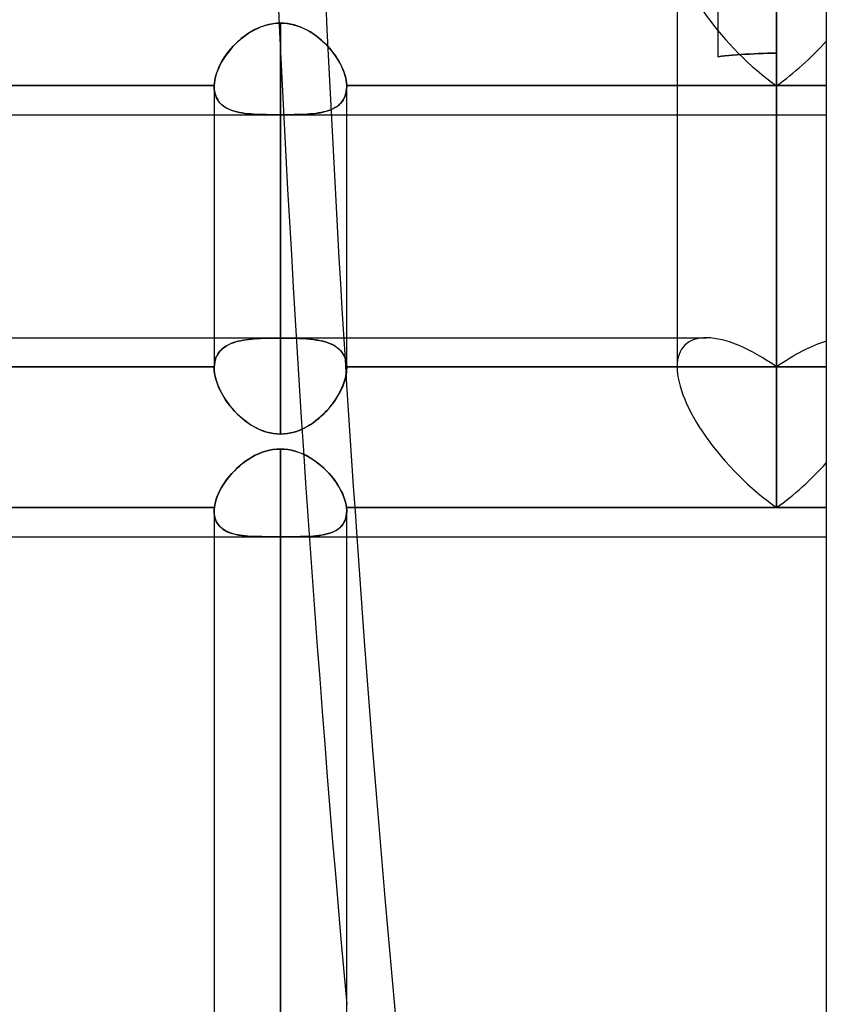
# Model space of a CAD drawing. Header units: millimetres. Extents: x -123 to 100, y -288 to 288.
# Tile 72 of 77: x -14 to 0, y 163 to 179. Entities that reach past the tile are written whole.
import ezdxf

# ---------------------------------------------------------------- set-up
doc = ezdxf.new("R2010")
doc.units = ezdxf.units.MM
doc.layers.add('MAIN-1', color=7, linetype='Continuous')
doc.layers.add('MAIN-2', color=7, linetype='Continuous')

msp = doc.modelspace()

# ---------------------------------------------------------------- linework, layer by layer
at = {"layer": 'MAIN-1'}
for p, q in [((0, 268), (0, -268)), ((-2.543, 180.98), (-2.543, 173.39)), ((-0.848, 179.782), (-0.848, 170.993)), ((-9.371, 179.247), (-9.437, 179.24)), ((-9.305, 179.25), (-9.371, 179.247)), ((-9.305, 179.25), (-9.305, 173.886)), ((-9.245, 179.248), (-9.305, 179.25)), ((-9.186, 179.242), (-9.245, 179.248)), ((-9.81, 179.102), (-9.866, 179.066)), ((-9.751, 179.134), (-9.81, 179.102)), ((-9.691, 179.164), (-9.751, 179.134)), ((-9.63, 179.189), (-9.691, 179.164)), ((-9.566, 179.211), (-9.63, 179.189)), ((-9.502, 179.228), (-9.566, 179.211)), ((-9.437, 179.24), (-9.502, 179.228)), ((-9.127, 179.232), (-9.186, 179.242)), ((-9.069, 179.218), (-9.127, 179.232)), ((-9.011, 179.2), (-9.069, 179.218)), ((-8.955, 179.179), (-9.011, 179.2)), ((-8.901, 179.155), (-8.955, 179.179)), ((-8.847, 179.128), (-8.901, 179.155)), ((-8.795, 179.099), (-8.847, 179.128)), ((-8.745, 179.066), (-8.795, 179.099)), ((-10.022, 178.943), (-10.07, 178.898)), ((-9.972, 178.987), (-10.022, 178.943)), ((-9.92, 179.028), (-9.972, 178.987)), ((-9.866, 179.066), (-9.92, 179.028)), ((-8.696, 179.032), (-8.745, 179.066)), ((-8.648, 178.995), (-8.696, 179.032)), ((-8.603, 178.957), (-8.648, 178.995)), ((-8.559, 178.916), (-8.603, 178.957)), ((-8.517, 178.875), (-8.559, 178.916)), ((-10.199, 178.751), (-10.237, 178.7)), ((-10.158, 178.802), (-10.199, 178.751)), ((-10.115, 178.85), (-10.158, 178.802)), ((-10.07, 178.898), (-10.115, 178.85)), ((-8.478, 178.832), (-8.517, 178.875)), ((-8.44, 178.788), (-8.478, 178.832)), ((-8.404, 178.742), (-8.44, 178.788)), ((-8.371, 178.696), (-8.404, 178.742)), ((-10.303, 178.596), (-10.332, 178.543)), ((-10.272, 178.648), (-10.303, 178.596)), ((-10.237, 178.7), (-10.272, 178.648)), ((-8.339, 178.649), (-8.371, 178.696)), ((-8.31, 178.602), (-8.339, 178.649)), ((-8.284, 178.554), (-8.31, 178.602)), ((-10.38, 178.436), (-10.398, 178.384)), ((-10.358, 178.489), (-10.38, 178.436)), ((-10.332, 178.543), (-10.358, 178.489)), ((-8.26, 178.506), (-8.284, 178.554)), ((-8.239, 178.458), (-8.26, 178.506)), ((-8.221, 178.411), (-8.239, 178.458)), ((-8.206, 178.364), (-8.221, 178.411)), ((-10.424, 178.281), (-10.431, 178.232)), ((-10.413, 178.332), (-10.424, 178.281)), ((-10.398, 178.384), (-10.413, 178.332)), ((-8.193, 178.317), (-8.206, 178.364)), ((-8.184, 178.272), (-8.193, 178.317)), ((-8.178, 178.227), (-8.184, 178.272)), ((-19.175, 178.184), (-10.435, 178.184)), ((-10.431, 178.232), (-10.435, 178.184)), ((-10.435, 178.184), (-10.435, 178.181)), ((-10.435, 178.181), (-10.435, 178.178)), ((-10.435, 178.178), (-10.435, 178.176)), ((-10.435, 178.176), (-10.435, 178.173)), ((-10.435, 178.173), (-10.435, 178.17)), ((-10.435, 178.17), (-10.435, 178.167)), ((-10.435, 178.168), (-10.435, 173.886)), ((-8.175, 178.184), (-8.178, 178.227)), ((-8.175, 178.184), (-2.543, 178.184)), ((-8.175, 178.182), (-8.175, 178.184)), ((-8.175, 178.179), (-8.175, 178.182)), ((-8.175, 178.177), (-8.175, 178.179)), ((-8.175, 178.175), (-8.175, 178.177)), ((-8.175, 178.172), (-8.175, 178.175)), ((-8.175, 178.17), (-8.175, 178.172)), ((-8.175, 178.168), (-8.175, 178.17)), ((-8.175, 173.886), (-8.175, 178.168)), ((-19.175, 177.687), (-10.435, 177.687)), ((-8.175, 177.687), (-2.543, 177.687)), ((-31.305, 173.886), (-2.543, 173.886)), ((-9.735, 171.883), (-9.792, 171.853)), ((-9.677, 171.91), (-9.735, 171.883)), ((-9.617, 171.934), (-9.677, 171.91)), ((-9.556, 171.953), (-9.617, 171.934)), ((-9.494, 171.969), (-9.556, 171.953)), ((-9.432, 171.98), (-9.494, 171.969)), ((-9.368, 171.987), (-9.432, 171.98)), ((-9.305, 171.99), (-9.368, 171.987)), ((-9.305, 171.99), (-9.305, 0)), ((-9.241, 171.987), (-9.305, 171.99)), ((-9.178, 171.98), (-9.241, 171.987)), ((-9.115, 171.969), (-9.178, 171.98)), ((-9.053, 171.953), (-9.115, 171.969)), ((-8.992, 171.933), (-9.053, 171.953)), ((-8.933, 171.91), (-8.992, 171.933)), ((-8.875, 171.883), (-8.933, 171.91)), ((-8.818, 171.853), (-8.875, 171.883)), ((-9.999, 171.706), (-10.046, 171.663)), ((-9.95, 171.746), (-9.999, 171.706)), ((-9.899, 171.784), (-9.95, 171.746)), ((-9.846, 171.82), (-9.899, 171.784)), ((-9.792, 171.853), (-9.846, 171.82)), ((-8.764, 171.82), (-8.818, 171.853)), ((-8.711, 171.784), (-8.764, 171.82)), ((-8.66, 171.746), (-8.711, 171.784)), ((-8.611, 171.706), (-8.66, 171.746)), ((-8.564, 171.663), (-8.611, 171.706)), ((-10.174, 171.527), (-10.212, 171.479)), ((-10.134, 171.574), (-10.174, 171.527)), ((-10.091, 171.619), (-10.134, 171.574)), ((-10.046, 171.663), (-10.091, 171.619)), ((-8.519, 171.62), (-8.564, 171.663)), ((-8.477, 171.574), (-8.519, 171.62)), ((-8.436, 171.528), (-8.477, 171.574)), ((-8.398, 171.48), (-8.436, 171.528)), ((-10.28, 171.381), (-10.31, 171.332)), ((-10.248, 171.431), (-10.28, 171.381)), ((-10.212, 171.479), (-10.248, 171.431)), ((-8.363, 171.432), (-8.398, 171.48)), ((-8.33, 171.382), (-8.363, 171.432)), ((-8.3, 171.333), (-8.33, 171.382)), ((-10.361, 171.232), (-10.382, 171.183)), ((-10.337, 171.282), (-10.361, 171.232)), ((-10.31, 171.332), (-10.337, 171.282)), ((-8.273, 171.283), (-8.3, 171.333)), ((-8.249, 171.233), (-8.273, 171.283)), ((-8.228, 171.183), (-8.249, 171.233)), ((-10.424, 171.038), (-10.431, 170.993)), ((-10.414, 171.085), (-10.424, 171.038)), ((-10.4, 171.134), (-10.414, 171.085)), ((-10.382, 171.183), (-10.4, 171.134)), ((-8.211, 171.134), (-8.228, 171.183)), ((-8.196, 171.086), (-8.211, 171.134)), ((-8.186, 171.039), (-8.196, 171.086)), ((-8.179, 170.993), (-8.186, 171.039)), ((-19.179, 170.993), (-10.431, 170.993)), ((-10.434, 170.96), (-10.435, 170.95)), ((-10.435, 170.95), (-10.435, 170.939)), ((-10.435, 170.939), (-10.435, 170.929)), ((-10.435, 170.929), (-10.435, 0)), ((-10.433, 170.971), (-10.434, 170.96)), ((-10.432, 170.982), (-10.433, 170.971)), ((-10.431, 170.993), (-10.432, 170.982)), ((-8.179, 170.993), (-0.848, 170.993)), ((-8.178, 170.983), (-8.179, 170.993)), ((-8.177, 170.974), (-8.178, 170.983)), ((-8.176, 170.965), (-8.177, 170.974)), ((-8.176, 170.956), (-8.176, 170.965)), ((-8.175, 170.947), (-8.176, 170.956)), ((-8.175, 170.938), (-8.175, 170.947)), ((-8.175, 170.929), (-8.175, 170.938)), ((-8.175, 0), (-8.175, 170.929)), ((-0.848, 170.993), (0, 170.993)), ((-19.175, 170.496), (-10.435, 170.496)), ((-8.175, 170.496), (0, 170.496))]:
    msp.add_line(p, q, dxfattribs=at)
for centre, major_axis, ratio, start_param, end_param in [((-0.848, 172.191), (1.566, -1.566), 0.414214, -2.748894, -1.178097), ((-0.848, 172.191), (-1.566, -1.566), 0.414214, 1.178097, 1.701696), ((129.184, 198.226), (0, 235.04), 0.587785, 1.689051, 1.933109)]:
    msp.add_ellipse(centre, major_axis=major_axis, ratio=ratio, start_param=start_param, end_param=end_param, dxfattribs=at)
at = {"layer": 'MAIN-2'}
for p, q in [((-0.848, 178.184), (-0.848, 183.531)), ((-0.848, 182.976), (-0.848, 178.184)), ((-0.848, 178.736), (-0.848, 182.179)), ((-1.848, 181.948), (-1.848, 178.678)), ((-2.543, 180.98), (-2.543, 173.39)), ((-0.848, 170.993), (-0.848, 179.782)), ((-9.42, 179.242), (-9.363, 179.248)), ((-9.363, 179.248), (-9.305, 179.25)), ((-9.305, 173.881), (-9.305, 179.25)), ((-9.305, 179.25), (-9.248, 179.248)), ((-9.248, 179.248), (-9.191, 179.242)), ((-9.896, 179.045), (-9.849, 179.078)), ((-9.849, 179.078), (-9.799, 179.108)), ((-9.799, 179.108), (-9.748, 179.136)), ((-9.748, 179.136), (-9.696, 179.161)), ((-9.696, 179.161), (-9.643, 179.184)), ((-9.643, 179.184), (-9.588, 179.204)), ((-9.588, 179.204), (-9.533, 179.22)), ((-9.533, 179.22), (-9.477, 179.233)), ((-9.477, 179.233), (-9.42, 179.242)), ((-9.191, 179.242), (-9.135, 179.233)), ((-9.135, 179.233), (-9.08, 179.221)), ((-9.08, 179.221), (-9.025, 179.205)), ((-9.025, 179.205), (-8.971, 179.186)), ((-8.971, 179.186), (-8.919, 179.164)), ((-8.919, 179.164), (-8.867, 179.139)), ((-8.867, 179.139), (-8.817, 179.112)), ((-8.817, 179.112), (-8.768, 179.082)), ((-8.768, 179.082), (-8.72, 179.05)), ((-10.072, 178.896), (-10.03, 178.936)), ((-10.03, 178.936), (-9.987, 178.974)), ((-9.987, 178.974), (-9.943, 179.01)), ((-9.943, 179.01), (-9.896, 179.045)), ((-8.72, 179.05), (-8.674, 179.015)), ((-8.674, 179.015), (-8.629, 178.979)), ((-8.629, 178.979), (-8.586, 178.941)), ((-8.586, 178.941), (-8.544, 178.901)), ((-10.219, 178.725), (-10.185, 178.769)), ((-10.185, 178.769), (-10.149, 178.813)), ((-10.149, 178.813), (-10.111, 178.855)), ((-10.111, 178.855), (-10.072, 178.896)), ((-8.544, 178.901), (-8.503, 178.86)), ((-8.503, 178.86), (-8.465, 178.817)), ((-8.465, 178.817), (-8.429, 178.774)), ((-8.429, 178.774), (-8.394, 178.729)), ((-10.332, 178.542), (-10.308, 178.588)), ((-10.308, 178.588), (-10.28, 178.634)), ((-10.28, 178.634), (-10.251, 178.68)), ((-10.251, 178.68), (-10.219, 178.725)), ((-8.394, 178.729), (-8.362, 178.684)), ((-8.362, 178.684), (-8.332, 178.638)), ((-8.332, 178.638), (-8.304, 178.591)), ((-8.304, 178.591), (-8.279, 178.545)), ((-1.847, 178.678), (-1.789, 178.684)), ((-1.789, 178.684), (-1.847, 178.678)), ((-1.789, 178.684), (-1.728, 178.69)), ((-1.728, 178.69), (-1.789, 178.684)), ((-1.728, 178.69), (-1.664, 178.696)), ((-1.664, 178.696), (-1.728, 178.69)), ((-1.664, 178.696), (-1.597, 178.702)), ((-1.597, 178.702), (-1.664, 178.696)), ((-1.597, 178.702), (-1.527, 178.708)), ((-1.527, 178.708), (-1.597, 178.702)), ((-1.527, 178.708), (-1.456, 178.714)), ((-1.456, 178.714), (-1.527, 178.708)), ((-1.456, 178.714), (-1.383, 178.719)), ((-1.383, 178.719), (-1.456, 178.714)), ((-1.383, 178.719), (-1.308, 178.723)), ((-1.308, 178.723), (-1.383, 178.719)), ((-1.308, 178.723), (-1.232, 178.727)), ((-1.232, 178.727), (-1.308, 178.723)), ((-1.232, 178.727), (-1.155, 178.73)), ((-1.155, 178.73), (-1.232, 178.727)), ((-1.155, 178.73), (-1.078, 178.733)), ((-1.078, 178.733), (-1.155, 178.73)), ((-1.078, 178.733), (-1.001, 178.735)), ((-1.001, 178.735), (-1.078, 178.733)), ((-1.001, 178.735), (-0.924, 178.736)), ((-0.924, 178.736), (-1.001, 178.735)), ((-0.924, 178.736), (-0.848, 178.736)), ((-0.848, 178.736), (-0.924, 178.736)), ((-0.848, 173.39), (-0.848, 178.736)), ((-0.848, 178.736), (-0.848, 173.39)), ((-10.392, 178.403), (-10.375, 178.449)), ((-10.375, 178.449), (-10.355, 178.496)), ((-10.355, 178.496), (-10.332, 178.542)), ((-8.279, 178.545), (-8.256, 178.498)), ((-8.256, 178.498), (-8.236, 178.451)), ((-8.236, 178.451), (-8.219, 178.405)), ((-8.219, 178.405), (-8.204, 178.359)), ((-10.432, 178.226), (-10.426, 178.269)), ((-10.426, 178.269), (-10.418, 178.313)), ((-10.418, 178.313), (-10.406, 178.358)), ((-10.406, 178.358), (-10.392, 178.403)), ((-8.204, 178.359), (-8.192, 178.314)), ((-8.192, 178.314), (-8.184, 178.269)), ((-8.184, 178.269), (-8.178, 178.226)), ((-10.435, 178.184), (-19.175, 178.184)), ((-10.435, 178.184), (-10.432, 178.226)), ((-10.435, 178.181), (-10.435, 178.184)), ((-10.435, 178.178), (-10.435, 178.181)), ((-10.435, 178.176), (-10.435, 178.178)), ((-10.435, 178.173), (-10.435, 178.176)), ((-10.435, 178.17), (-10.435, 178.173)), ((-10.435, 178.167), (-10.435, 178.17)), ((-10.435, 178.167), (-10.433, 178.124)), ((-10.433, 178.125), (-10.435, 178.167)), ((-10.428, 178.084), (-10.433, 178.125)), ((-10.433, 178.124), (-10.428, 178.083)), ((-10.42, 178.045), (-10.428, 178.084)), ((-10.428, 178.083), (-10.419, 178.044)), ((-8.182, 178.083), (-8.191, 178.044)), ((-8.19, 178.048), (-8.182, 178.086)), ((-8.182, 178.086), (-8.177, 178.126)), ((-8.177, 178.124), (-8.182, 178.083)), ((-8.178, 178.226), (-8.175, 178.184)), ((-8.177, 178.126), (-8.175, 178.168)), ((-8.175, 178.167), (-8.177, 178.124)), ((-8.175, 178.184), (-8.175, 178.181)), ((-0.848, 178.184), (-8.175, 178.184)), ((-8.175, 178.181), (-8.175, 178.178)), ((-8.175, 178.178), (-8.175, 178.176)), ((-8.175, 178.176), (-8.175, 178.173)), ((-8.175, 178.173), (-8.175, 178.17)), ((-8.175, 178.17), (-8.175, 178.167)), ((-2.543, 178.184), (-0.848, 178.184)), ((-0.848, 178.184), (0, 178.184)), ((0, 178.184), (-0.848, 178.184)), ((-10.408, 178.009), (-10.42, 178.045)), ((-10.419, 178.044), (-10.408, 178.008)), ((-10.393, 177.974), (-10.408, 178.009)), ((-10.408, 178.008), (-10.392, 177.973)), ((-10.375, 177.942), (-10.393, 177.974)), ((-10.392, 177.973), (-10.374, 177.941)), ((-10.354, 177.912), (-10.375, 177.942)), ((-10.374, 177.941), (-10.353, 177.91)), ((-10.33, 177.884), (-10.354, 177.912)), ((-10.353, 177.91), (-10.329, 177.882)), ((-8.259, 177.908), (-8.283, 177.88)), ((-8.276, 177.888), (-8.253, 177.916)), ((-8.237, 177.939), (-8.259, 177.908)), ((-8.253, 177.916), (-8.233, 177.946)), ((-8.218, 177.971), (-8.237, 177.939)), ((-8.233, 177.946), (-8.215, 177.978)), ((-8.203, 178.006), (-8.218, 177.971)), ((-8.215, 177.978), (-8.201, 178.012)), ((-8.191, 178.044), (-8.203, 178.006)), ((-8.201, 178.012), (-8.19, 178.048)), ((-10.303, 177.858), (-10.33, 177.884)), ((-10.329, 177.882), (-10.302, 177.857)), ((-10.274, 177.834), (-10.303, 177.858)), ((-10.302, 177.857), (-10.272, 177.833)), ((-10.242, 177.813), (-10.274, 177.834)), ((-10.272, 177.833), (-10.24, 177.812)), ((-10.208, 177.794), (-10.242, 177.813)), ((-10.24, 177.812), (-10.206, 177.793)), ((-10.171, 177.777), (-10.208, 177.794)), ((-10.206, 177.793), (-10.169, 177.776)), ((-10.133, 177.762), (-10.171, 177.777)), ((-10.169, 177.776), (-10.13, 177.761)), ((-10.092, 177.748), (-10.133, 177.762)), ((-10.13, 177.761), (-10.089, 177.747)), ((-10.049, 177.737), (-10.092, 177.748)), ((-10.089, 177.747), (-10.046, 177.736)), ((-10.005, 177.727), (-10.049, 177.737)), ((-10.046, 177.736), (-10.002, 177.726)), ((-8.567, 177.735), (-8.61, 177.726)), ((-8.585, 177.731), (-8.543, 177.741)), ((-8.524, 177.746), (-8.567, 177.735)), ((-8.543, 177.741), (-8.503, 177.753)), ((-8.484, 177.759), (-8.524, 177.746)), ((-8.503, 177.753), (-8.464, 177.766)), ((-8.445, 177.774), (-8.484, 177.759)), ((-8.464, 177.766), (-8.428, 177.782)), ((-8.408, 177.791), (-8.445, 177.774)), ((-8.428, 177.782), (-8.393, 177.799)), ((-8.373, 177.81), (-8.408, 177.791)), ((-8.393, 177.799), (-8.36, 177.818)), ((-8.34, 177.831), (-8.373, 177.81)), ((-8.36, 177.818), (-8.329, 177.84)), ((-8.31, 177.855), (-8.34, 177.831)), ((-8.329, 177.84), (-8.301, 177.863)), ((-8.283, 177.88), (-8.31, 177.855)), ((-8.301, 177.863), (-8.276, 177.888)), ((-10.435, 177.687), (-8.175, 177.687)), ((-9.959, 177.718), (-10.005, 177.727)), ((-10.002, 177.726), (-9.956, 177.718)), ((-9.911, 177.711), (-9.959, 177.718)), ((-9.956, 177.718), (-9.908, 177.711)), ((-9.861, 177.705), (-9.911, 177.711)), ((-9.908, 177.711), (-9.859, 177.705)), ((-9.811, 177.701), (-9.861, 177.705)), ((-9.859, 177.705), (-9.809, 177.701)), ((-9.759, 177.697), (-9.811, 177.701)), ((-9.809, 177.701), (-9.758, 177.697)), ((-9.706, 177.694), (-9.759, 177.697)), ((-9.758, 177.697), (-9.705, 177.694)), ((-9.652, 177.692), (-9.706, 177.694)), ((-9.705, 177.694), (-9.651, 177.692)), ((-9.596, 177.691), (-9.652, 177.692)), ((-9.651, 177.692), (-9.596, 177.691)), ((-9.596, 177.691), (-9.54, 177.69)), ((-9.54, 177.69), (-9.596, 177.691)), ((-9.54, 177.69), (-9.482, 177.689)), ((-9.483, 177.689), (-9.54, 177.69)), ((-9.424, 177.689), (-9.483, 177.689)), ((-9.482, 177.689), (-9.423, 177.689)), ((-9.365, 177.688), (-9.424, 177.689)), ((-9.423, 177.689), (-9.364, 177.688)), ((-9.305, 177.688), (-9.365, 177.688)), ((-9.364, 177.688), (-9.305, 177.688)), ((-9.305, 172.245), (-9.305, 177.688)), ((-9.305, 177.688), (-9.305, 172.245)), ((-9.305, 177.688), (-9.248, 177.688)), ((-9.246, 177.688), (-9.305, 177.688)), ((-9.248, 177.688), (-9.191, 177.688)), ((-9.187, 177.688), (-9.246, 177.688)), ((-9.191, 177.688), (-9.134, 177.689)), ((-9.129, 177.689), (-9.187, 177.688)), ((-9.134, 177.689), (-9.078, 177.69)), ((-9.072, 177.69), (-9.129, 177.689)), ((-9.078, 177.69), (-9.023, 177.69)), ((-9.015, 177.691), (-9.072, 177.69)), ((-9.023, 177.69), (-8.969, 177.692)), ((-8.959, 177.692), (-9.015, 177.691)), ((-8.969, 177.692), (-8.916, 177.694)), ((-8.905, 177.694), (-8.959, 177.692)), ((-8.916, 177.694), (-8.865, 177.696)), ((-8.852, 177.697), (-8.905, 177.694)), ((-8.865, 177.696), (-8.815, 177.7)), ((-8.8, 177.701), (-8.852, 177.697)), ((-8.815, 177.7), (-8.766, 177.704)), ((-8.751, 177.705), (-8.8, 177.701)), ((-8.766, 177.704), (-8.719, 177.709)), ((-8.702, 177.711), (-8.751, 177.705)), ((-8.719, 177.709), (-8.673, 177.715)), ((-8.656, 177.718), (-8.702, 177.711)), ((-8.673, 177.715), (-8.629, 177.722)), ((-8.61, 177.726), (-8.656, 177.718)), ((-8.629, 177.722), (-8.585, 177.731)), ((-2.543, 177.687), (0, 177.687)), ((-10.435, 173.886), (-10.435, 173.373)), ((-9.696, 173.872), (-9.642, 173.875)), ((-9.639, 173.875), (-9.691, 173.872)), ((-9.642, 173.875), (-9.588, 173.877)), ((-9.585, 173.877), (-9.639, 173.875)), ((-9.588, 173.877), (-9.533, 173.878)), ((-9.53, 173.878), (-9.585, 173.877)), ((-9.533, 173.878), (-9.476, 173.88)), ((-9.475, 173.88), (-9.53, 173.878)), ((-9.476, 173.88), (-9.419, 173.88)), ((-9.419, 173.88), (-9.475, 173.88)), ((-9.419, 173.88), (-9.362, 173.881)), ((-9.362, 173.881), (-9.419, 173.88)), ((-9.362, 173.881), (-9.305, 173.881)), ((-9.305, 173.881), (-9.362, 173.881)), ((-9.305, 173.881), (-9.239, 173.881)), ((-9.247, 173.881), (-9.305, 173.881)), ((-9.19, 173.88), (-9.247, 173.881)), ((-9.239, 173.881), (-9.173, 173.88)), ((-9.133, 173.88), (-9.19, 173.88)), ((-9.173, 173.88), (-9.107, 173.879)), ((-9.077, 173.878), (-9.133, 173.88)), ((-9.107, 173.879), (-9.042, 173.877)), ((-9.022, 173.877), (-9.077, 173.878)), ((-9.042, 173.877), (-8.979, 173.875)), ((-8.967, 173.874), (-9.022, 173.877)), ((-8.979, 173.875), (-8.917, 173.872)), ((-8.914, 173.872), (-8.967, 173.874)), ((-8.175, 173.373), (-8.175, 173.886)), ((-2.543, 173.886), (-2.045, 173.886)), ((-10.307, 173.689), (-10.28, 173.712)), ((-10.278, 173.714), (-10.306, 173.69)), ((-10.28, 173.712), (-10.25, 173.734)), ((-10.248, 173.735), (-10.278, 173.714)), ((-10.25, 173.734), (-10.218, 173.754)), ((-10.216, 173.755), (-10.248, 173.735)), ((-10.218, 173.754), (-10.185, 173.772)), ((-10.181, 173.773), (-10.216, 173.755)), ((-10.185, 173.772), (-10.149, 173.788)), ((-10.145, 173.789), (-10.181, 173.773)), ((-10.149, 173.788), (-10.111, 173.802)), ((-10.107, 173.804), (-10.145, 173.789)), ((-10.111, 173.802), (-10.071, 173.815)), ((-10.066, 173.816), (-10.107, 173.804)), ((-10.071, 173.815), (-10.03, 173.826)), ((-10.024, 173.828), (-10.066, 173.816)), ((-10.03, 173.826), (-9.987, 173.836)), ((-9.981, 173.837), (-10.024, 173.828)), ((-9.987, 173.836), (-9.942, 173.845)), ((-9.936, 173.846), (-9.981, 173.837)), ((-9.942, 173.845), (-9.896, 173.852)), ((-9.89, 173.853), (-9.936, 173.846)), ((-9.896, 173.852), (-9.848, 173.859)), ((-9.842, 173.859), (-9.89, 173.853)), ((-9.848, 173.859), (-9.798, 173.864)), ((-9.793, 173.864), (-9.842, 173.859)), ((-9.798, 173.864), (-9.748, 173.868)), ((-9.743, 173.869), (-9.793, 173.864)), ((-9.748, 173.868), (-9.696, 173.872)), ((-9.691, 173.872), (-9.743, 173.869)), ((-8.917, 173.872), (-8.857, 173.868)), ((-8.862, 173.868), (-8.914, 173.872)), ((-8.811, 173.864), (-8.862, 173.868)), ((-8.857, 173.868), (-8.799, 173.863)), ((-8.761, 173.858), (-8.811, 173.864)), ((-8.799, 173.863), (-8.742, 173.856)), ((-8.714, 173.852), (-8.761, 173.858)), ((-8.742, 173.856), (-8.688, 173.848)), ((-8.667, 173.845), (-8.714, 173.852)), ((-8.688, 173.848), (-8.636, 173.839)), ((-8.623, 173.836), (-8.667, 173.845)), ((-8.636, 173.839), (-8.586, 173.828)), ((-8.58, 173.826), (-8.623, 173.836)), ((-8.586, 173.828), (-8.538, 173.815)), ((-8.538, 173.815), (-8.58, 173.826)), ((-8.538, 173.815), (-8.493, 173.8)), ((-8.499, 173.802), (-8.538, 173.815)), ((-8.461, 173.787), (-8.499, 173.802)), ((-8.493, 173.8), (-8.45, 173.783)), ((-8.425, 173.771), (-8.461, 173.787)), ((-8.45, 173.783), (-8.41, 173.764)), ((-8.391, 173.753), (-8.425, 173.771)), ((-8.41, 173.764), (-8.372, 173.742)), ((-8.359, 173.734), (-8.391, 173.753)), ((-8.372, 173.742), (-8.338, 173.718)), ((-8.33, 173.712), (-8.359, 173.734)), ((-8.338, 173.718), (-8.306, 173.692)), ((-8.302, 173.688), (-8.33, 173.712)), ((-10.418, 173.506), (-10.406, 173.542)), ((-10.406, 173.542), (-10.418, 173.507)), ((-10.391, 173.576), (-10.406, 173.542)), ((-10.406, 173.542), (-10.392, 173.575)), ((-10.392, 173.575), (-10.374, 173.606)), ((-10.374, 173.607), (-10.391, 173.576)), ((-10.354, 173.637), (-10.374, 173.607)), ((-10.374, 173.606), (-10.355, 173.636)), ((-10.355, 173.636), (-10.332, 173.663)), ((-10.331, 173.665), (-10.354, 173.637)), ((-10.332, 173.663), (-10.307, 173.689)), ((-10.306, 173.69), (-10.331, 173.665)), ((-8.306, 173.692), (-8.277, 173.663)), ((-8.278, 173.663), (-8.302, 173.688)), ((-8.255, 173.636), (-8.278, 173.663)), ((-8.277, 173.663), (-8.252, 173.631)), ((-8.235, 173.606), (-8.255, 173.636)), ((-8.252, 173.631), (-8.23, 173.597)), ((-8.218, 173.575), (-8.235, 173.606)), ((-8.23, 173.597), (-8.211, 173.56)), ((-8.204, 173.541), (-8.218, 173.575)), ((-8.211, 173.56), (-8.197, 173.521)), ((-8.192, 173.506), (-8.204, 173.541)), ((-19.175, 173.39), (-10.435, 173.39)), ((-10.435, 173.39), (-19.175, 173.39)), ((-10.435, 173.39), (-10.432, 173.43)), ((-10.432, 173.43), (-10.435, 173.39)), ((-10.435, 173.387), (-10.435, 173.39)), ((-10.435, 173.39), (-10.435, 173.387)), ((-10.435, 173.384), (-10.435, 173.387)), ((-10.435, 173.387), (-10.435, 173.384)), ((-10.435, 173.381), (-10.435, 173.384)), ((-10.435, 173.384), (-10.435, 173.381)), ((-10.435, 173.379), (-10.435, 173.381)), ((-10.435, 173.381), (-10.435, 173.378)), ((-10.435, 173.376), (-10.435, 173.379)), ((-10.435, 173.378), (-10.435, 173.376)), ((-10.435, 173.373), (-10.435, 173.376)), ((-10.435, 173.376), (-10.435, 173.373)), ((-10.433, 173.327), (-10.435, 173.373)), ((-10.435, 173.373), (-10.433, 173.327)), ((-10.426, 173.47), (-10.432, 173.43)), ((-10.432, 173.43), (-10.426, 173.469)), ((-10.418, 173.507), (-10.426, 173.47)), ((-10.426, 173.469), (-10.418, 173.506)), ((-8.197, 173.521), (-8.186, 173.479)), ((-8.184, 173.469), (-8.192, 173.506)), ((-8.186, 173.479), (-8.179, 173.436)), ((-8.178, 173.43), (-8.184, 173.469)), ((-8.179, 173.436), (-8.175, 173.39)), ((-8.175, 173.39), (-8.178, 173.43)), ((-8.177, 173.328), (-8.175, 173.373)), ((-8.175, 173.373), (-8.177, 173.329)), ((-8.175, 173.39), (-0.848, 173.39)), ((-8.175, 173.387), (-8.175, 173.39)), ((-8.175, 173.39), (-8.175, 173.387)), ((-0.848, 173.39), (-8.175, 173.39)), ((-8.175, 173.384), (-8.175, 173.387)), ((-8.175, 173.387), (-8.175, 173.385)), ((-8.175, 173.385), (-8.175, 173.383)), ((-8.175, 173.381), (-8.175, 173.384)), ((-8.175, 173.383), (-8.175, 173.38)), ((-8.175, 173.379), (-8.175, 173.381)), ((-8.175, 173.38), (-8.175, 173.378)), ((-8.175, 173.376), (-8.175, 173.379)), ((-8.175, 173.378), (-8.175, 173.376)), ((-8.175, 173.373), (-8.175, 173.376)), ((-8.175, 173.376), (-8.175, 173.373)), ((0, 173.39), (-0.848, 173.39)), ((-0.848, 173.39), (0, 173.39)), ((-10.428, 173.28), (-10.433, 173.327)), ((-10.433, 173.327), (-10.428, 173.279)), ((-10.42, 173.232), (-10.428, 173.28)), ((-10.428, 173.279), (-10.419, 173.231)), ((-10.408, 173.183), (-10.42, 173.232)), ((-10.419, 173.231), (-10.407, 173.181)), ((-8.202, 173.184), (-8.19, 173.233)), ((-8.189, 173.238), (-8.2, 173.191)), ((-8.19, 173.233), (-8.182, 173.281)), ((-8.181, 173.284), (-8.189, 173.238)), ((-8.182, 173.281), (-8.177, 173.328)), ((-8.177, 173.329), (-8.181, 173.284)), ((-10.392, 173.133), (-10.408, 173.183)), ((-10.407, 173.181), (-10.392, 173.13)), ((-10.374, 173.082), (-10.392, 173.133)), ((-10.392, 173.13), (-10.373, 173.079)), ((-10.353, 173.031), (-10.374, 173.082)), ((-10.373, 173.079), (-10.351, 173.028)), ((-8.28, 172.983), (-8.256, 173.033)), ((-8.25, 173.047), (-8.272, 172.998)), ((-8.256, 173.033), (-8.235, 173.084)), ((-8.231, 173.095), (-8.25, 173.047)), ((-8.235, 173.084), (-8.217, 173.134)), ((-8.214, 173.144), (-8.231, 173.095)), ((-8.217, 173.134), (-8.202, 173.184)), ((-8.2, 173.191), (-8.214, 173.144)), ((-10.328, 172.98), (-10.353, 173.031)), ((-10.351, 173.028), (-10.327, 172.977)), ((-10.301, 172.929), (-10.328, 172.98)), ((-10.327, 172.977), (-10.3, 172.926)), ((-10.272, 172.878), (-10.301, 172.929)), ((-10.3, 172.926), (-10.27, 172.875)), ((-10.24, 172.828), (-10.272, 172.878)), ((-10.27, 172.875), (-10.237, 172.824)), ((-8.368, 172.832), (-8.336, 172.882)), ((-8.324, 172.902), (-8.354, 172.854)), ((-8.336, 172.882), (-8.307, 172.932)), ((-8.297, 172.95), (-8.324, 172.902)), ((-8.307, 172.932), (-8.28, 172.983)), ((-8.272, 172.998), (-8.297, 172.95)), ((-10.205, 172.779), (-10.24, 172.828)), ((-10.237, 172.824), (-10.202, 172.775)), ((-10.168, 172.731), (-10.205, 172.779)), ((-10.202, 172.775), (-10.165, 172.727)), ((-10.13, 172.684), (-10.168, 172.731)), ((-10.165, 172.727), (-10.126, 172.68)), ((-8.455, 172.714), (-8.492, 172.67)), ((-8.477, 172.687), (-8.439, 172.734)), ((-8.419, 172.76), (-8.455, 172.714)), ((-8.439, 172.734), (-8.402, 172.783)), ((-8.385, 172.806), (-8.419, 172.76)), ((-8.402, 172.783), (-8.368, 172.832)), ((-8.354, 172.854), (-8.385, 172.806)), ((-10.089, 172.638), (-10.13, 172.684)), ((-10.126, 172.68), (-10.086, 172.635)), ((-10.047, 172.594), (-10.089, 172.638)), ((-10.086, 172.635), (-10.043, 172.591)), ((-10.003, 172.552), (-10.047, 172.594)), ((-10.043, 172.591), (-10, 172.549)), ((-9.958, 172.512), (-10.003, 172.552)), ((-10, 172.549), (-9.954, 172.509)), ((-8.616, 172.544), (-8.661, 172.505)), ((-8.651, 172.513), (-8.605, 172.554)), ((-8.573, 172.585), (-8.616, 172.544)), ((-8.605, 172.554), (-8.561, 172.597)), ((-8.532, 172.627), (-8.573, 172.585)), ((-8.561, 172.597), (-8.518, 172.641)), ((-8.492, 172.67), (-8.532, 172.627)), ((-8.518, 172.641), (-8.477, 172.687)), ((-9.911, 172.474), (-9.958, 172.512)), ((-9.954, 172.509), (-9.908, 172.472)), ((-9.863, 172.439), (-9.911, 172.474)), ((-9.908, 172.472), (-9.859, 172.436)), ((-9.813, 172.405), (-9.863, 172.439)), ((-9.859, 172.436), (-9.81, 172.403)), ((-9.762, 172.374), (-9.813, 172.405)), ((-9.81, 172.403), (-9.758, 172.372)), ((-9.708, 172.345), (-9.762, 172.374)), ((-9.758, 172.372), (-9.705, 172.344)), ((-8.856, 172.37), (-8.908, 172.342)), ((-8.904, 172.344), (-8.851, 172.372)), ((-8.805, 172.4), (-8.856, 172.37)), ((-8.851, 172.372), (-8.799, 172.404)), ((-8.755, 172.433), (-8.805, 172.4)), ((-8.799, 172.404), (-8.749, 172.438)), ((-8.707, 172.468), (-8.755, 172.433)), ((-8.749, 172.438), (-8.699, 172.474)), ((-8.661, 172.505), (-8.707, 172.468)), ((-8.699, 172.474), (-8.651, 172.513)), ((-9.654, 172.32), (-9.708, 172.345)), ((-9.705, 172.344), (-9.651, 172.319)), ((-9.598, 172.298), (-9.654, 172.32)), ((-9.651, 172.319), (-9.595, 172.297)), ((-9.54, 172.279), (-9.598, 172.298)), ((-9.595, 172.297), (-9.538, 172.278)), ((-9.482, 172.264), (-9.54, 172.279)), ((-9.538, 172.278), (-9.481, 172.264)), ((-9.424, 172.254), (-9.482, 172.264)), ((-9.481, 172.264), (-9.423, 172.253)), ((-9.365, 172.247), (-9.424, 172.254)), ((-9.423, 172.253), (-9.364, 172.247)), ((-9.305, 172.245), (-9.365, 172.247)), ((-9.364, 172.247), (-9.305, 172.245)), ((-9.305, 172.245), (-9.245, 172.247)), ((-9.246, 172.247), (-9.305, 172.245)), ((-9.187, 172.253), (-9.246, 172.247)), ((-9.245, 172.247), (-9.186, 172.254)), ((-9.129, 172.264), (-9.187, 172.253)), ((-9.186, 172.254), (-9.127, 172.264)), ((-9.072, 172.278), (-9.129, 172.264)), ((-9.127, 172.264), (-9.07, 172.279)), ((-9.016, 172.296), (-9.072, 172.278)), ((-9.07, 172.279), (-9.014, 172.297)), ((-8.962, 172.318), (-9.016, 172.296)), ((-9.014, 172.297), (-8.958, 172.319)), ((-8.908, 172.342), (-8.962, 172.318)), ((-8.958, 172.319), (-8.904, 172.344)), ((-9.791, 171.853), (-9.734, 171.884)), ((-9.734, 171.884), (-9.676, 171.91)), ((-9.676, 171.91), (-9.617, 171.934)), ((-9.617, 171.934), (-9.556, 171.954)), ((-9.556, 171.954), (-9.494, 171.969)), ((-9.494, 171.969), (-9.432, 171.98)), ((-9.432, 171.98), (-9.369, 171.987)), ((-9.369, 171.987), (-9.305, 171.99)), ((-9.305, 0), (-9.305, 171.99)), ((-9.305, 171.99), (-9.242, 171.987)), ((-9.242, 171.987), (-9.18, 171.981)), ((-9.18, 171.981), (-9.118, 171.97)), ((-9.118, 171.97), (-9.057, 171.954)), ((-9.057, 171.954), (-8.997, 171.935)), ((-8.997, 171.935), (-8.938, 171.912)), ((-8.938, 171.912), (-8.881, 171.886)), ((-8.881, 171.886), (-8.825, 171.857)), ((-10.045, 171.664), (-9.998, 171.706)), ((-9.998, 171.706), (-9.949, 171.747)), ((-9.949, 171.747), (-9.898, 171.785)), ((-9.898, 171.785), (-9.845, 171.82)), ((-9.845, 171.82), (-9.791, 171.853)), ((-8.825, 171.857), (-8.771, 171.825)), ((-8.771, 171.825), (-8.718, 171.789)), ((-8.718, 171.789), (-8.667, 171.752)), ((-8.667, 171.752), (-8.618, 171.712)), ((-8.618, 171.712), (-8.57, 171.669)), ((-10.211, 171.48), (-10.173, 171.528)), ((-10.173, 171.528), (-10.133, 171.575)), ((-10.133, 171.575), (-10.09, 171.62)), ((-10.09, 171.62), (-10.045, 171.664)), ((-8.57, 171.669), (-8.525, 171.625)), ((-8.525, 171.625), (-8.482, 171.58)), ((-8.482, 171.58), (-8.441, 171.533)), ((-8.441, 171.533), (-8.402, 171.485)), ((-10.31, 171.333), (-10.28, 171.382)), ((-10.28, 171.382), (-10.247, 171.432)), ((-10.247, 171.432), (-10.211, 171.48)), ((-8.402, 171.485), (-8.366, 171.436)), ((-8.366, 171.436), (-8.333, 171.386)), ((-8.333, 171.386), (-8.302, 171.336)), ((-10.382, 171.184), (-10.361, 171.233)), ((-10.361, 171.233), (-10.337, 171.283)), ((-10.337, 171.283), (-10.31, 171.333)), ((-8.302, 171.336), (-8.274, 171.285)), ((-8.274, 171.285), (-8.25, 171.235)), ((-8.25, 171.235), (-8.229, 171.185)), ((-10.431, 170.993), (-10.424, 171.039)), ((-10.424, 171.039), (-10.413, 171.086)), ((-10.413, 171.086), (-10.399, 171.135)), ((-10.399, 171.135), (-10.382, 171.184)), ((-8.229, 171.185), (-8.211, 171.135)), ((-8.211, 171.135), (-8.197, 171.087)), ((-8.197, 171.087), (-8.186, 171.039)), ((-8.186, 171.039), (-8.179, 170.993)), ((-10.431, 170.993), (-19.179, 170.993)), ((-10.435, 170.95), (-10.434, 170.96)), ((-10.435, 170.939), (-10.435, 170.95)), ((-10.435, 170.929), (-10.435, 170.939)), ((-10.434, 170.892), (-10.435, 170.929)), ((-10.435, 170.929), (-10.433, 170.886)), ((-10.434, 170.96), (-10.433, 170.971)), ((-10.429, 170.856), (-10.434, 170.892)), ((-10.433, 170.971), (-10.432, 170.982)), ((-10.433, 170.886), (-10.427, 170.845)), ((-10.432, 170.982), (-10.431, 170.993)), ((-10.422, 170.822), (-10.429, 170.856)), ((-8.177, 170.885), (-8.183, 170.844)), ((-8.182, 170.851), (-8.177, 170.889)), ((-8.179, 170.993), (-8.178, 170.982)), ((-0.848, 170.993), (-8.179, 170.993)), ((-8.178, 170.982), (-8.177, 170.971)), ((-8.177, 170.971), (-8.176, 170.96)), ((-8.177, 170.889), (-8.175, 170.929)), ((-8.175, 170.928), (-8.177, 170.885)), ((-8.176, 170.96), (-8.175, 170.949)), ((-8.175, 170.949), (-8.175, 170.939)), ((-8.175, 170.939), (-8.175, 170.928)), ((0, 170.993), (-0.848, 170.993)), ((-10.427, 170.845), (-10.418, 170.806)), ((-10.413, 170.79), (-10.422, 170.822)), ((-10.418, 170.806), (-10.405, 170.77)), ((-10.4, 170.76), (-10.413, 170.79)), ((-10.405, 170.77), (-10.388, 170.737)), ((-10.385, 170.731), (-10.4, 170.76)), ((-10.388, 170.737), (-10.368, 170.705)), ((-10.368, 170.704), (-10.385, 170.731)), ((-10.368, 170.705), (-10.345, 170.677)), ((-10.348, 170.68), (-10.368, 170.704)), ((-8.277, 170.664), (-8.254, 170.69)), ((-8.243, 170.704), (-8.267, 170.675)), ((-8.254, 170.69), (-8.233, 170.718)), ((-8.223, 170.735), (-8.243, 170.704)), ((-8.233, 170.718), (-8.216, 170.748)), ((-8.206, 170.769), (-8.223, 170.735)), ((-8.216, 170.748), (-8.201, 170.78)), ((-8.192, 170.805), (-8.206, 170.769)), ((-8.201, 170.78), (-8.19, 170.814)), ((-8.183, 170.844), (-8.192, 170.805)), ((-8.19, 170.814), (-8.182, 170.851)), ((-10.325, 170.657), (-10.348, 170.68)), ((-10.345, 170.677), (-10.318, 170.65)), ((-10.301, 170.636), (-10.325, 170.657)), ((-10.318, 170.65), (-10.289, 170.627)), ((-10.274, 170.616), (-10.301, 170.636)), ((-10.289, 170.627), (-10.257, 170.605)), ((-10.245, 170.599), (-10.274, 170.616)), ((-10.257, 170.605), (-10.222, 170.586)), ((-10.214, 170.583), (-10.245, 170.599)), ((-10.222, 170.586), (-10.184, 170.57)), ((-10.181, 170.569), (-10.214, 170.583)), ((-10.184, 170.57), (-10.144, 170.555)), ((-10.147, 170.556), (-10.181, 170.569)), ((-10.111, 170.545), (-10.147, 170.556)), ((-10.144, 170.555), (-10.102, 170.543)), ((-10.073, 170.535), (-10.111, 170.545)), ((-10.102, 170.543), (-10.058, 170.532)), ((-10.033, 170.527), (-10.073, 170.535)), ((-10.058, 170.532), (-10.012, 170.523)), ((-9.992, 170.52), (-10.033, 170.527)), ((-10.012, 170.523), (-9.964, 170.516)), ((-9.95, 170.514), (-9.992, 170.52)), ((-9.964, 170.516), (-9.914, 170.51)), ((-8.679, 170.512), (-8.634, 170.518)), ((-8.601, 170.523), (-8.648, 170.516)), ((-8.634, 170.518), (-8.59, 170.525)), ((-8.555, 170.531), (-8.601, 170.523)), ((-8.59, 170.525), (-8.548, 170.533)), ((-8.511, 170.542), (-8.555, 170.531)), ((-8.548, 170.533), (-8.507, 170.543)), ((-8.469, 170.554), (-8.511, 170.542)), ((-8.507, 170.543), (-8.468, 170.554)), ((-8.429, 170.568), (-8.469, 170.554)), ((-8.468, 170.554), (-8.431, 170.568)), ((-8.431, 170.568), (-8.395, 170.583)), ((-8.391, 170.585), (-8.429, 170.568)), ((-8.395, 170.583), (-8.362, 170.6)), ((-8.356, 170.604), (-8.391, 170.585)), ((-8.362, 170.6), (-8.331, 170.62)), ((-8.323, 170.625), (-8.356, 170.604)), ((-8.331, 170.62), (-8.303, 170.641)), ((-8.294, 170.649), (-8.323, 170.625)), ((-8.303, 170.641), (-8.277, 170.664)), ((-8.267, 170.675), (-8.294, 170.649)), ((-10.435, 170.496), (-9.464, 170.496)), ((-9.906, 170.509), (-9.95, 170.514)), ((-9.914, 170.51), (-9.863, 170.506)), ((-9.861, 170.505), (-9.906, 170.509)), ((-9.863, 170.506), (-9.81, 170.502)), ((-9.815, 170.502), (-9.861, 170.505)), ((-9.768, 170.5), (-9.815, 170.502)), ((-9.81, 170.502), (-9.756, 170.5)), ((-9.72, 170.499), (-9.768, 170.5)), ((-9.756, 170.5), (-9.701, 170.498)), ((-9.671, 170.497), (-9.72, 170.499)), ((-9.701, 170.498), (-9.644, 170.497)), ((-9.621, 170.497), (-9.671, 170.497)), ((-9.644, 170.497), (-9.586, 170.496)), ((-9.571, 170.496), (-9.621, 170.497)), ((-9.586, 170.496), (-9.527, 170.496)), ((-9.519, 170.496), (-9.571, 170.496)), ((-9.527, 170.496), (-9.466, 170.496)), ((-9.467, 170.496), (-9.519, 170.496)), ((-9.44, 170.496), (-9.467, 170.496)), ((-9.466, 170.496), (-9.439, 170.496)), ((-9.413, 170.496), (-9.44, 170.496)), ((-9.439, 170.496), (-9.413, 170.496)), ((-9.386, 170.496), (-9.413, 170.496)), ((-9.413, 170.496), (-9.386, 170.496)), ((-9.359, 170.496), (-9.386, 170.496)), ((-9.386, 170.496), (-9.359, 170.496)), ((-9.332, 170.496), (-9.359, 170.496)), ((-9.359, 170.496), (-9.332, 170.496)), ((-9.305, 170.496), (-9.332, 170.496)), ((-9.332, 170.496), (-9.305, 170.496)), ((-9.305, 170.496), (-9.305, 0)), ((-9.305, 0), (-9.305, 170.496)), ((-9.278, 170.496), (-9.305, 170.496)), ((-9.305, 170.496), (-9.278, 170.496)), ((-9.251, 170.496), (-9.278, 170.496)), ((-9.278, 170.496), (-9.251, 170.496)), ((-9.224, 170.496), (-9.251, 170.496)), ((-9.251, 170.496), (-9.225, 170.496)), ((-9.225, 170.496), (-9.198, 170.496)), ((-9.197, 170.496), (-9.224, 170.496)), ((-9.198, 170.496), (-9.171, 170.496)), ((-9.171, 170.496), (-9.197, 170.496)), ((-9.144, 170.496), (-9.171, 170.496)), ((-9.171, 170.496), (-9.145, 170.496)), ((-9.146, 170.496), (-8.175, 170.496)), ((-9.145, 170.496), (-9.088, 170.496)), ((-9.084, 170.496), (-9.144, 170.496)), ((-9.088, 170.496), (-9.032, 170.496)), ((-9.024, 170.496), (-9.084, 170.496)), ((-9.032, 170.496), (-8.978, 170.497)), ((-8.966, 170.497), (-9.024, 170.496)), ((-8.978, 170.497), (-8.924, 170.498)), ((-8.909, 170.498), (-8.966, 170.497)), ((-8.924, 170.498), (-8.872, 170.499)), ((-8.853, 170.5), (-8.909, 170.498)), ((-8.872, 170.499), (-8.822, 170.501)), ((-8.799, 170.502), (-8.853, 170.5)), ((-8.822, 170.501), (-8.773, 170.504)), ((-8.747, 170.506), (-8.799, 170.502)), ((-8.773, 170.504), (-8.725, 170.507)), ((-8.697, 170.51), (-8.747, 170.506)), ((-8.725, 170.507), (-8.679, 170.512)), ((-8.648, 170.516), (-8.697, 170.51))]:
    msp.add_line(p, q, dxfattribs=at)
for centre, major_axis, ratio, start_param, end_param in [((128.375, 198.226), (0, -235.04), 0.587785, -1.570796, -1.418314), ((129.184, 198.226), (0, 235.04), 0.587785, 1.570796, 1.689051), ((-0.848, 179.382), (1.566, -1.566), 0.414214, -2.748894, -1.178097), ((-0.848, 179.382), (1.566, -1.566), 0.414214, -2.748894, -1.178097), ((-0.848, 179.382), (-1.566, -1.566), 0.414214, 1.178097, 1.701696), ((-0.848, 179.382), (-1.566, -1.566), 0.414214, 1.178097, 1.701696), ((-0.848, 172.191), (1.566, -1.566), 0.414214, 2.737442, 3.534292), ((-0.848, 172.191), (1.566, -1.566), 0.414214, 2.737442, 3.534292), ((-0.848, 172.191), (1.566, -1.566), 0.414214, 1.963495, 2.737442), ((-0.848, 172.191), (1.566, -1.566), 0.414214, 1.963495, 2.737442), ((-0.848, 172.191), (-1.566, -1.566), 0.414214, -2.487094, -1.963495), ((-0.848, 172.191), (-1.566, -1.566), 0.414214, -2.487094, -1.963495), ((-0.848, 172.191), (1.566, -1.566), 0.414214, -2.748894, -1.178097), ((-0.848, 172.191), (-1.566, -1.566), 0.414214, 1.178097, 1.701696)]:
    msp.add_ellipse(centre, major_axis=major_axis, ratio=ratio, start_param=start_param, end_param=end_param, dxfattribs=at)

doc.saveas('drawing.dxf')
